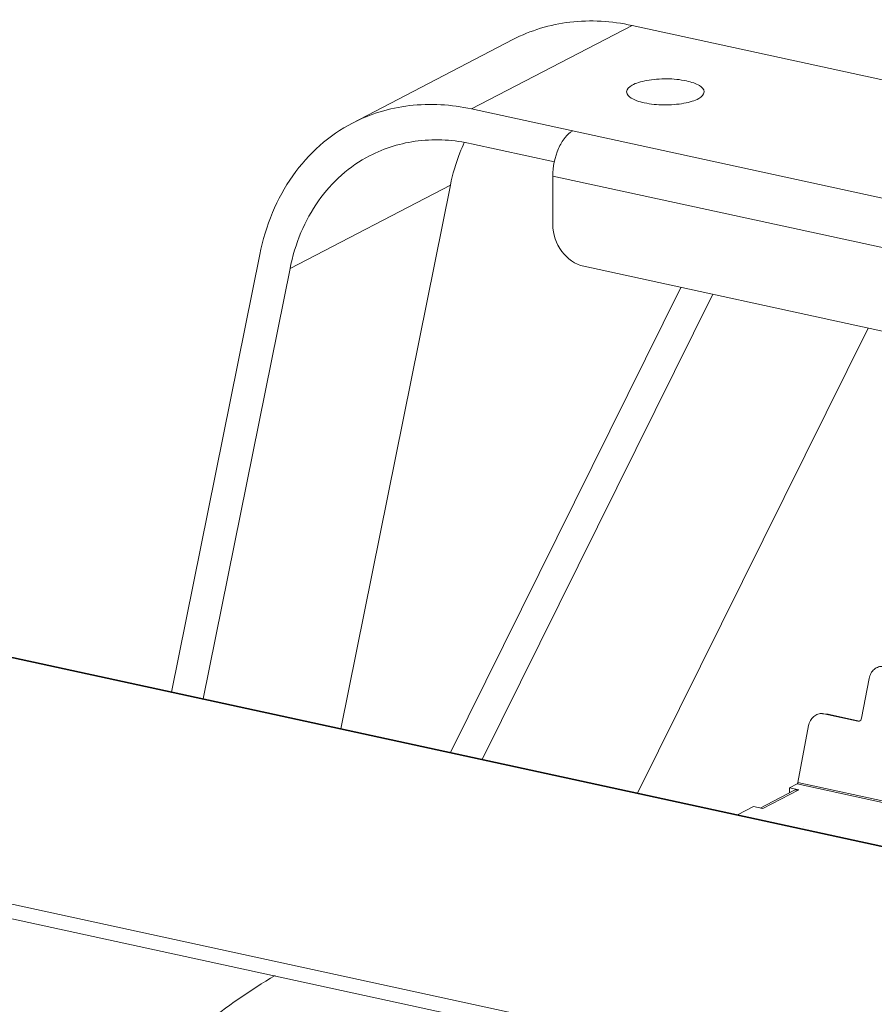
# Model space of a CAD drawing. Header units: millimetres. Extents: x 29170 to 33192, y 579 to 3108.
# Tile 48 of 256: x 30376 to 30492, y 1065 to 1198. Entities that reach past the tile are written whole.
import ezdxf

# ---------------------------------------------------------------- set-up
doc = ezdxf.new("R2010")
doc.units = ezdxf.units.MM
doc.layers.add('细实线', color=7, linetype='Continuous', lineweight=13)

msp = doc.modelspace()

# ---------------------------------------------------------------- linework, layer by layer
at = {"layer": '细实线'}
for p, q in [((30437.384, 1185.967), (30459.114, 1197.272)), ((30620.85, 1162.168), (30459.114, 1197.272)), ((30421.251, 1184.055), (30442.981, 1195.36)), ((30437.384, 1185.967), (30599.12, 1150.863)), ((30437.387, 1181.258), (30448.614, 1178.821)), ((30448.373, 1176.871), (30448.378, 1170.279)), ((30448.373, 1176.871), (30582.704, 1147.715)), ((30434.519, 1175.654), (30412.789, 1164.349)), ((30419.675, 1102.045), (30434.519, 1175.654)), ((30408.686, 1166.24), (30396.744, 1107.022)), ((30401.04, 1106.089), (30412.789, 1164.349)), ((30452.578, 1164.659), (30578.513, 1137.325)), ((30465.744, 1161.801), (30434.526, 1098.822)), ((30438.823, 1097.889), (30470.04, 1160.869)), ((30459.872, 1093.32), (30491.09, 1156.3)), ((30348.712, 1117.394), (30597.224, 1063.456)), ((30348.949, 1117.396), (30597.346, 1063.482)), ((30491.233, 1108.861), (30490.214, 1103.462)), ((30241.733, 1107.251), (30549.596, 1040.431)), ((30241.546, 1105.297), (30549.409, 1038.478)), ((30485.084, 1104.065), (30484.93, 1104.089)), ((30485.85, 1103.98), (30485.084, 1104.065)), ((30485.084, 1104.065), (30489.701, 1103.063)), ((30485.699, 1104.005), (30485.085, 1104.073)), ((30485.696, 1104.005), (30485.85, 1103.98)), ((30485.85, 1103.98), (30489.929, 1103.095)), ((30489.74, 1103.057), (30489.701, 1103.063)), ((30483.034, 1102.466), (30481.578, 1094.751)), ((30481.476, 1094.574), (30480.466, 1094.048)), ((30481.476, 1094.574), (30523.454, 1085.462)), ((30481.538, 1094.64), (30481.562, 1094.692)), ((30481.578, 1094.751), (30523.556, 1085.639)), ((30476.459, 1091.313), (30481.034, 1093.693)), ((30476.836, 1091.231), (30481.725, 1093.774)), ((30480.466, 1094.048), (30480.466, 1093.397)), ((30481.725, 1093.774), (30480.466, 1094.048)), ((30475.576, 1091.504), (30473.417, 1090.381)), ((30476.836, 1091.231), (30475.576, 1091.504)), ((30482.36, 1088.842), (30482.329, 1088.85))]:
    msp.add_line(p, q, dxfattribs=at)
msp.add_arc((30481.201, 1094.821), 0.384, 340.21807, 349.35778, dxfattribs=at)
for points, knots in [([(30442.981, 1195.36), (30445.366, 1196.6), (30450.766, 1198.229), (30456.367, 1197.868), (30459.114, 1197.272)], [0, 0, 0, 0, 0.4888361, 1, 1, 1, 1]), ([(30466.483, 1189.765), (30465.614, 1189.953), (30464.253, 1190.079), (30462.455, 1190.021), (30461.171, 1189.864), (30460.041, 1189.589), (30459.062, 1189.219), (30458.381, 1188.665), (30458.381, 1188.277)], [0, 0, 0, 0, 0.3078715, 0.4691704, 0.6217736, 0.7563343, 0.8656264, 1, 1, 1, 1]), ([(30468.881, 1188.285), (30468.881, 1188.638), (30468.303, 1189.156), (30467.434, 1189.52), (30466.821, 1189.692), (30466.483, 1189.765)], [0, 0, 0, 0, 0.3603906, 0.6467373, 1, 1, 1, 1]), ([(30458.381, 1188.277), (30458.382, 1187.924), (30458.959, 1187.406), (30459.828, 1187.042), (30460.441, 1186.87), (30460.779, 1186.797)], [0, 0, 0, 0, 0.3603906, 0.6467373, 1, 1, 1, 1]), ([(30460.779, 1186.797), (30461.648, 1186.609), (30463.009, 1186.483), (30464.807, 1186.541), (30466.091, 1186.698), (30467.221, 1186.973), (30468.2, 1187.343), (30468.882, 1187.897), (30468.881, 1188.285)], [0, 0, 0, 0, 0.3078715, 0.4691704, 0.6217736, 0.7563343, 0.8656264, 1, 1, 1, 1]), ([(30421.251, 1184.055), (30423.636, 1185.295), (30429.036, 1186.924), (30434.637, 1186.563), (30437.384, 1185.967)], [0, 0, 0, 0, 0.4888361, 1, 1, 1, 1]), ([(30408.686, 1166.24), (30409.079, 1168.185), (30410.202, 1171.933), (30412.956, 1176.987), (30416.648, 1181.151), (30419.663, 1183.229), (30421.251, 1184.055)], [0, 0, 0, 0, 0.2646017, 0.5175936, 0.7613617, 1, 1, 1, 1]), ([(30448.373, 1176.871), (30448.373, 1178.146), (30448.772, 1180.026), (30449.909, 1182.043), (30450.68, 1182.781), (30451.087, 1182.993)], [0, 0, 0, 0, 0.5527858, 0.8014503, 1, 1, 1, 1]), ([(30437.387, 1181.258), (30435.033, 1181.769), (30430.231, 1182.078), (30425.603, 1180.682), (30423.559, 1179.619)], [0, 0, 0, 0, 0.5111639, 1, 1, 1, 1]), ([(30436.394, 1181.408), (30436.184, 1180.959), (30435.386, 1179.103), (30434.82, 1177.149), (30434.519, 1175.654)], [0, 0, 0, 0, 0.2452095, 1, 1, 1, 1]), ([(30423.559, 1179.619), (30422.198, 1178.911), (30419.613, 1177.13), (30416.449, 1173.561), (30414.088, 1169.229), (30413.125, 1166.017), (30412.789, 1164.349)], [0, 0, 0, 0, 0.2386383, 0.4824064, 0.7353983, 1, 1, 1, 1]), ([(30448.378, 1170.279), (30448.378, 1169.011), (30449.24, 1166.518), (30451.408, 1164.913), (30452.578, 1164.659)], [0, 0, 0, 0, 0.5140917, 1, 1, 1, 1]), ([(30493.129, 1110.485), (30492.918, 1110.508), (30492.473, 1110.458), (30491.884, 1110.113), (30491.441, 1109.558), (30491.278, 1109.1), (30491.233, 1108.861)], [0, 0, 0, 0, 0.2331333, 0.4759836, 0.7326881, 1, 1, 1, 1]), ([(30484.93, 1104.09), (30484.72, 1104.113), (30484.274, 1104.063), (30483.685, 1103.718), (30483.242, 1103.163), (30483.079, 1102.705), (30483.034, 1102.466)], [0, 0, 0, 0, 0.2331333, 0.4759836, 0.7326881, 1, 1, 1, 1]), ([(30490.214, 1103.462), (30490.196, 1103.369), (30490.118, 1103.194), (30489.954, 1103.086), (30489.869, 1103.065)], [0, 0, 0, 0, 0.5202087, 1, 1, 1, 1]), ([(30481.476, 1094.574), (30481.482, 1094.577), (30481.507, 1094.594), (30481.526, 1094.619), (30481.538, 1094.64)], [0, 0, 0, 0, 0.2146808, 1, 1, 1, 1]), ([(30481.033, 1093.692), (30481.135, 1093.746), (30481.367, 1093.815), (30481.607, 1093.8), (30481.725, 1093.774)], [0, 0, 0, 0, 0.4889142, 1, 1, 1, 1]), ([(30410.776, 1068.643), (30404.079, 1064.623), (30391.457, 1054.799), (30376.232, 1035.814), (30365.073, 1013.215), (30360.679, 996.649), (30359.204, 988.077)], [0, 0, 0, 0, 0.2378668, 0.4817179, 0.7351222, 1, 1, 1, 1])]:
    msp.add_open_spline(points, degree=3, knots=knots, dxfattribs=at)
msp.add_open_spline([(30489.869, 1103.065), (30489.827, 1103.055), (30489.783, 1103.052), (30489.74, 1103.056)], degree=3, dxfattribs=at)

doc.saveas('drawing.dxf')
